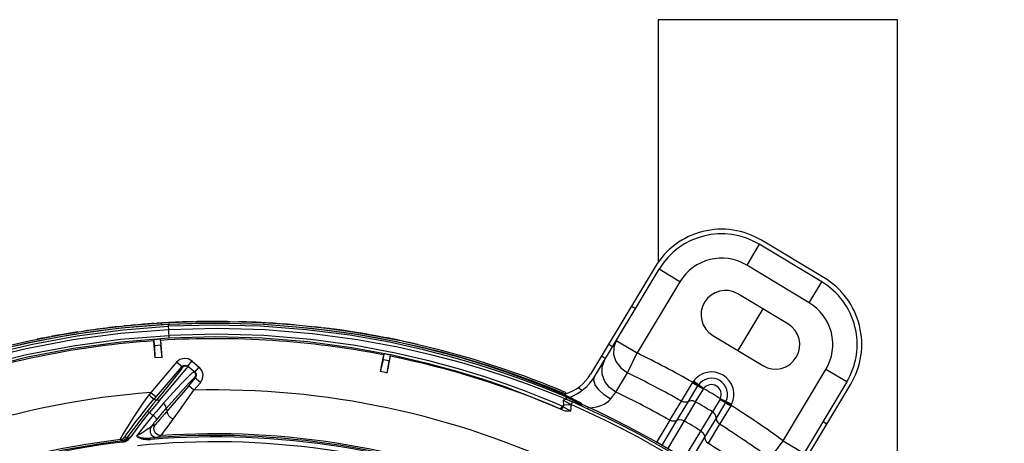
# Model space of a CAD drawing. Extents: x 40.7 to 137.4, y -250.8 to -221.5.
# Tile 198 of 256: x 71.482 to 71.729, y -246.992 to -246.886. Entities that reach past the tile are written whole.
import ezdxf

# ---------------------------------------------------------------- set-up
doc = ezdxf.new("R2010")
doc.units = 0
doc.header["$MEASUREMENT"] = 0
doc.layers.get('0').update_dxf_attribs({"linetype": 'CONTINUOUS'})

msp = doc.modelspace()

# ---------------------------------------------------------------- linework, layer by layer
at = {"color": 5}
for p, q in [((71.70248232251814, -246.8856005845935), (71.64248232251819, -246.8856005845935)), ((71.64248232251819, -246.8856005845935), (71.64248232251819, -246.9464235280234)), ((71.70248232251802, -247.0416838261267), (71.70248232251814, -246.8856005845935))]:
    msp.add_line(p, q, dxfattribs=at)
at = {"color": 6, "linetype": 'Continuous'}
for p, q in [((71.66781143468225, -246.9419707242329), (71.66466760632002, -246.947202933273)), ((71.68350806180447, -246.9514022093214), (71.66781143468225, -246.9419707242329)), ((71.68410538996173, -246.9504080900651), (71.66840876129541, -246.9409766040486)), ((71.64168919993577, -246.9476385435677), (71.62548136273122, -246.974612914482)), ((71.68036423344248, -246.9566344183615), (71.66466760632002, -246.947202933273)), ((71.62647547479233, -246.9752102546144), (71.6426833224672, -246.9482358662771)), ((71.6479155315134, -246.9513796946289), (71.64268332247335, -246.9482358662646)), ((71.6479155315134, -246.9513796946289), (71.63716740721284, -246.9692675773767)), ((71.68036423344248, -246.9566344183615), (71.68350806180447, -246.9514022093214)), ((71.67502197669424, -246.9619699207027), (71.66246467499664, -246.9544247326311)), ((71.63573976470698, -246.9575400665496), (71.63673388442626, -246.9581373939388)), ((71.66874332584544, -246.9581973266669), (71.66245566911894, -246.9686617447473)), ((71.50928727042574, -246.9624633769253), (71.5008030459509, -246.9634582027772)), ((71.50821062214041, -246.9634581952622), (71.5195465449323, -246.9625733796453)), ((71.5178349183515, -246.9617882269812), (71.50928727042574, -246.9624633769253)), ((71.5100782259, -246.9623303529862), (71.50929572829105, -246.9624079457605)), ((71.50935121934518, -246.9628251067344), (71.51785682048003, -246.9621538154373)), ((71.5104251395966, -246.9623111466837), (71.51007934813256, -246.9623419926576)), ((71.52637696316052, -246.9614385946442), (71.5178349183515, -246.9617882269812)), ((71.51785682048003, -246.9621538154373), (71.5178349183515, -246.9617882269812)), ((71.51785682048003, -246.9621538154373), (71.5264062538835, -246.9618042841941)), ((71.51952122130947, -246.9620857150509), (71.51969790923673, -246.9654557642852)), ((71.53147802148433, -246.9617792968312), (71.51952124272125, -246.962086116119)), ((71.53496774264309, -246.9614131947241), (71.52637696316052, -246.9614385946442)), ((71.5264062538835, -246.9618042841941), (71.53493094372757, -246.961778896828)), ((71.5284089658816, -246.9613463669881), (71.52762197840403, -246.9613601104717)), ((71.52875642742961, -246.9613554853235), (71.52840913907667, -246.9613581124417)), ((71.5436155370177, -246.962122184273), (71.53147802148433, -246.9617792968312)), ((71.53493094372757, -246.961778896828), (71.54337071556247, -246.9620715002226)), ((71.54345294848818, -246.9617091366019), (71.53496774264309, -246.9614131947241)), ((71.53836420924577, -246.9614526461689), (71.53773936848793, -246.9614360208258)), ((71.54337071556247, -246.9620715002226), (71.55169784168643, -246.9626712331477)), ((71.55166887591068, -246.962300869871), (71.54345294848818, -246.9617091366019)), ((71.55935966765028, -246.9631289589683), (71.55166887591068, -246.962300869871)), ((71.55515390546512, -246.9626149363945), (71.55514415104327, -246.9626140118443)), ((71.49244141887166, -246.9647593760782), (71.48422843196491, -246.9663528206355)), ((71.5008030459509, -246.9634582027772), (71.49244141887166, -246.9647593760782)), ((71.49246574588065, -246.965126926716), (71.50083727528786, -246.9638231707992)), ((71.50083727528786, -246.9638231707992), (71.50935121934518, -246.9628251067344)), ((71.55169784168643, -246.9626712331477), (71.55949281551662, -246.9635147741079)), ((71.5663086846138, -246.9641076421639), (71.55935966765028, -246.9631289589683)), ((71.55949281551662, -246.9635147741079), (71.56640940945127, -246.9644941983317)), ((71.57501604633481, -246.9665812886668), (71.5650573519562, -246.9648295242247)), ((71.57255569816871, -246.9651766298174), (71.5663086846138, -246.9641076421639)), ((71.56640940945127, -246.9644941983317), (71.57261942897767, -246.9655609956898)), ((71.5768344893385, -246.9664872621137), (71.56677907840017, -246.9646269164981)), ((71.65617701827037, -246.9648891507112), (71.66873431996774, -246.9724343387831)), ((71.48422843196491, -246.9663528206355), (71.47657785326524, -246.9681243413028)), ((71.47686860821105, -246.9684292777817), (71.48439414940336, -246.9666919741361)), ((71.48439414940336, -246.9666919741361), (71.49246574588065, -246.965126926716)), ((71.51599948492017, -246.9659062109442), (71.51587153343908, -246.9662141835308)), ((71.51587153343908, -246.9662141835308), (71.51617116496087, -246.9704926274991)), ((71.51610673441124, -246.9674376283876), (71.51599948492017, -246.9659062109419)), ((71.51763587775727, -246.9673305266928), (71.51610673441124, -246.9674376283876)), ((71.51610673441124, -246.9674376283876), (71.51620304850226, -246.9704903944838)), ((71.5175290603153, -246.9658054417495), (71.51769877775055, -246.9660938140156)), ((71.5175290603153, -246.9658054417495), (71.51763587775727, -246.9673305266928)), ((71.51796602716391, -246.9703669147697), (71.51763587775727, -246.9673305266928)), ((71.51799791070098, -246.970364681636), (71.51769877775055, -246.9660938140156)), ((71.57820217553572, -246.9662991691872), (71.57255569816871, -246.9651766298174)), ((71.57261942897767, -246.9655609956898), (71.57823723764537, -246.966681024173)), ((71.58359282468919, -246.9684664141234), (71.57501604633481, -246.9665812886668)), ((71.58335012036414, -246.9674538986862), (71.57820217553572, -246.9662991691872)), ((71.57823723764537, -246.966681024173), (71.58336805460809, -246.9678345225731)), ((71.58805672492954, -246.9686209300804), (71.58335012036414, -246.9674538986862)), ((71.6300452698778, -246.9670172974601), (71.6310393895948, -246.9676146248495)), ((71.63193518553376, -246.966123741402), (71.63129601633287, -246.9678226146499)), ((71.63193519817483, -246.9661237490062), (71.63716740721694, -246.9692675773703)), ((71.5735151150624, -246.9697337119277), (71.57269719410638, -246.9739439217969)), ((71.57342565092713, -246.970976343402), (71.57371841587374, -246.9694693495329)), ((71.57371841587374, -246.9694693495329), (71.5735151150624, -246.9697337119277)), ((71.57522195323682, -246.9697678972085), (71.57493040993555, -246.9712686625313)), ((71.57522195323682, -246.9697678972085), (71.57531125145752, -246.9700903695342)), ((71.62824710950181, -246.970009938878), (71.62924122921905, -246.9706072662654)), ((71.63474788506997, -246.9742425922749), (71.63716740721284, -246.9692675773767)), ((71.51796602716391, -246.9703669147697), (71.51620304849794, -246.9704903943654)), ((71.57342565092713, -246.970976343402), (71.57272856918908, -246.9739500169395)), ((71.57493040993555, -246.9712686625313), (71.57342565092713, -246.970976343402)), ((71.57446343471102, -246.9742870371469), (71.57493040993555, -246.9712686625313)), ((71.57449480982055, -246.9742931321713), (71.57531125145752, -246.9700903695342)), ((71.57446343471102, -246.9742870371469), (71.57272856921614, -246.9739500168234)), ((71.63186742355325, -246.9790590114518), (71.63474788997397, -246.9742425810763)), ((71.67379287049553, -246.9912743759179), (71.68454099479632, -246.9733864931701)), ((71.68977320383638, -246.9765303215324), (71.68454099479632, -246.9733864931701)), ((71.61625397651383, -246.9779448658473), (71.61495594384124, -246.9774243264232)), ((71.64828152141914, -246.9813747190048), (71.65105321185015, -246.9767400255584)), ((71.6511227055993, -246.9766263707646), (71.65105321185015, -246.9767400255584)), ((71.65245484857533, -246.9774881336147), (71.651122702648, -246.9766263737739)), ((71.65387517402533, -246.9782185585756), (71.65130511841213, -246.9763598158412)), ((71.68977320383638, -246.9765303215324), (71.6735653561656, -247.0035047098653)), ((71.67455948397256, -247.0041020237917), (71.69076732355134, -246.9771276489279)), ((71.61714640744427, -246.9793916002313), (71.61446592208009, -246.9783002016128)), ((71.61485952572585, -246.9777801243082), (71.61614627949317, -246.9782963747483)), ((71.61819998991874, -246.9794815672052), (71.61567905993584, -246.9784233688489)), ((71.61614627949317, -246.9782963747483), (71.61715043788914, -246.9787052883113)), ((71.61866474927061, -246.980603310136), (71.61621727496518, -246.9796036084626)), ((71.6172670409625, -246.9783572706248), (71.61625397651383, -246.9779448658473)), ((71.61930957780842, -246.9803052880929), (71.61714640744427, -246.9793916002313)), ((71.61715043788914, -246.9787052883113), (71.61791744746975, -246.9790210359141)), ((71.6180434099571, -246.9786768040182), (71.6172670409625, -246.9783572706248)), ((71.61791744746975, -246.9790210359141), (71.61909555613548, -246.9795098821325)), ((71.61923714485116, -246.9791721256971), (71.6180434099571, -246.9786768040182)), ((71.61880401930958, -246.9797437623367), (71.61910674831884, -246.9798777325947)), ((71.61909555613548, -246.9795098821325), (71.6191696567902, -246.9795394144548)), ((71.62124353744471, -246.9808879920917), (71.61910688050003, -246.9798782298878)), ((71.6191696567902, -246.9795394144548), (71.61931249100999, -246.9792021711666)), ((71.61931249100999, -246.9792021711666), (71.61923714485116, -246.9791721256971)), ((71.62335234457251, -246.9786767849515), (71.62227051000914, -246.9780267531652)), ((71.65006272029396, -246.9814401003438), (71.65241711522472, -246.9775482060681)), ((71.65185818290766, -246.9815249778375), (71.65379224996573, -246.9783382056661)), ((71.61839070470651, -246.9826172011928), (71.61584492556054, -246.9815251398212)), ((71.6186507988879, -246.9811159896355), (71.61871561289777, -246.9823502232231)), ((71.6188777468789, -246.9806932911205), (71.61866474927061, -246.980603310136)), ((71.62067210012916, -246.9822476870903), (71.61871561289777, -246.9823502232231)), ((71.61933964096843, -246.9808784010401), (71.6188777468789, -246.9806932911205)), ((71.61930956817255, -246.980305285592), (71.62170661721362, -246.9814129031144)), ((71.61930956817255, -246.980305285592), (71.61933966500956, -246.9808784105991)), ((71.61968532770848, -246.9810177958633), (71.61933966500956, -246.9808784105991)), ((71.61962468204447, -246.980123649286), (71.62059833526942, -246.9805670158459)), ((71.61968405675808, -246.9801517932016), (71.62146142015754, -246.9809942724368)), ((71.6217928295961, -246.9818607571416), (71.61968532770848, -246.9810177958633)), ((71.61968768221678, -246.9810181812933), (71.6200858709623, -246.981187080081)), ((71.61989372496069, -246.9817975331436), (71.62067210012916, -246.9822476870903)), ((71.62096934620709, -246.9807470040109), (71.62006798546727, -246.9803324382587)), ((71.6209301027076, -246.9815513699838), (71.62063711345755, -246.9822228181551)), ((71.6212171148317, -246.980875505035), (71.62096934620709, -246.9807470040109)), ((71.62146142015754, -246.9809942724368), (71.62151199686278, -246.9810193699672)), ((71.62151199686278, -246.9810193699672), (71.62276681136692, -246.9816897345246)), ((71.62170661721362, -246.9814129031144), (71.62301448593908, -246.9820940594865)), ((71.62302138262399, -246.9823283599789), (71.6217928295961, -246.9818607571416)), ((71.62311077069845, -246.9818853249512), (71.62246586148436, -246.9815231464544)), ((71.62276681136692, -246.9816897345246), (71.62312334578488, -246.9818925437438)), ((71.62301448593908, -246.9820940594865), (71.62336642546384, -246.9822878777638)), ((71.62337303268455, -246.9824137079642), (71.62302138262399, -246.9823283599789)), ((71.62329206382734, -246.9820550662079), (71.62312495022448, -246.9818934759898)), ((71.62336647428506, -246.9822898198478), (71.62329206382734, -246.9820550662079)), ((71.6233715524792, -246.9823855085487), (71.62336437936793, -246.982248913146)), ((71.64540159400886, -246.9861683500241), (71.6482815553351, -246.9813747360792)), ((71.64718288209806, -246.986232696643), (71.65006243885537, -246.9814403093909)), ((71.65185818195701, -246.9815249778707), (71.64897846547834, -246.9863172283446)), ((71.65797909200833, -246.9808539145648), (71.65607333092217, -246.9840576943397)), ((71.65932240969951, -246.9816973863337), (71.6569911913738, -246.9856031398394)), ((71.65804584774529, -246.980724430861), (71.6608936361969, -246.9821209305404)), ((71.61767827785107, -246.9832040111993), (71.61790517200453, -246.9833060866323)), ((71.61855442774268, -246.9835965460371), (71.61790517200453, -246.9833060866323)), ((71.6182973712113, -246.9828900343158), (71.61839091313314, -246.9826171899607)), ((71.6191915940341, -246.9830990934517), (71.61864138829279, -246.9827791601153)), ((71.65319414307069, -246.9888502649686), (71.65607346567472, -246.9840578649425)), ((71.660676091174, -246.9825221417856), (71.65788514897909, -246.9871451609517)), ((71.660676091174, -246.9825221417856), (71.66074388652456, -246.9824073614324)), ((71.6454016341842, -246.9861683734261), (71.64197398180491, -246.9918388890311)), ((71.64340111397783, -246.9925658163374), (71.64718269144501, -246.9862330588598)), ((71.64897810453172, -246.9863174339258), (71.64481776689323, -246.9932874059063)), ((71.65699113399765, -246.9856034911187), (71.65411161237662, -246.9903958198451)), ((71.6578851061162, -246.9871451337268), (71.65500465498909, -246.9919384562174)), ((71.68382376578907, -246.9864318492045), (71.68481788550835, -246.9870291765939)), ((71.64889599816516, -246.9959564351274), (71.65319395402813, -246.9888505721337)), ((71.65411138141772, -246.9903961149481), (71.65021171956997, -246.9968461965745)), ((71.67053609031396, -246.99574631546), (71.67379286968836, -246.9912743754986)), ((71.67379287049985, -246.9912743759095), (71.67902507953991, -246.9944182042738))]:
    msp.add_line(p, q, dxfattribs=at)
at = {"color": 155}
for p, q in [((71.52161442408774, -246.9715786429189), (71.51517344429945, -246.9791586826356)), ((71.5230734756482, -246.9728186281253), (71.52161433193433, -246.971578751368)), ((71.52291656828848, -246.9726852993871), (71.52335831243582, -246.9723800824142)), ((71.52335831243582, -246.9723800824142), (71.52389387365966, -246.9723366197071)), ((71.52389387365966, -246.9723366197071), (71.5243797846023, -246.9725669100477)), ((71.525486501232, -246.9712644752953), (71.52437978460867, -246.9725669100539)), ((71.5255501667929, -246.9712889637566), (71.52733874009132, -246.9728701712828)), ((71.52291656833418, -246.9726852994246), (71.51601550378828, -246.9808071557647)), ((71.52328008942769, -246.9741808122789), (71.52420833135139, -246.9730844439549)), ((71.52420833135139, -246.9730844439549), (71.52453605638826, -246.9726996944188)), ((71.52619951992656, -246.9741131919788), (71.52437978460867, -246.9725669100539)), ((71.52556670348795, -246.9742322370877), (71.52603006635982, -246.9739691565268)), ((71.52603004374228, -246.9739691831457), (71.52634113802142, -246.9744277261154)), ((71.52619951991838, -246.9741131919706), (71.5273062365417, -246.9728107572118)), ((71.52619951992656, -246.9741131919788), (71.52650522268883, -246.9745555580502)), ((71.52650522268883, -246.9745555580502), (71.52654877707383, -246.9750911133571)), ((71.52468990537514, -246.9774933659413), (71.5263188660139, -246.9755763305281)), ((71.5275974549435, -246.976746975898), (71.5259451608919, -246.9785983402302)), ((71.52762109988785, -246.9766828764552), (71.52614875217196, -246.9754317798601)), ((71.52654877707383, -246.9750911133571), (71.5263188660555, -246.9755763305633)), ((71.5151734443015, -246.9791586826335), (71.5147206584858, -246.979792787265)), ((71.5151734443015, -246.9791586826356), (71.51647568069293, -246.9802652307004)), ((71.52599214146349, -246.9785999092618), (71.52468990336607, -246.9774933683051)), ((71.51601550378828, -246.9808071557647), (71.51646486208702, -246.9811889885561)), ((71.5132672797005, -246.9862052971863), (71.51484869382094, -246.9841974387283)), ((71.51484869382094, -246.9841974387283), (71.5156953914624, -246.9849437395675)), ((71.51855992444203, -246.9846328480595), (71.51733348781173, -246.9860620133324)), ((71.51896075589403, -246.9833098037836), (71.51938885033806, -246.9836735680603)), ((71.51629172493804, -246.9872364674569), (71.5152898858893, -246.9876904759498)), ((71.51070675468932, -246.9884683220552), (71.50908531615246, -246.9906637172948)), ((71.5075101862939, -246.9909860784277), (71.50791383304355, -246.9913455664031)), ((71.50809284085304, -246.9916316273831), (71.50805794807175, -246.9913383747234)), ((71.50908422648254, -246.9906652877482), (71.50867894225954, -246.9903053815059)), ((71.5100631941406, -246.9903759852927), (71.5101930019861, -246.9902891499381)), ((71.51008549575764, -246.9904118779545), (71.51019076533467, -246.9902920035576)), ((71.51506453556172, -246.9909864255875), (71.51503520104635, -246.9906330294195)), ((71.51614459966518, -246.9905276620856), (71.51503520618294, -246.990633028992)), ((71.51675376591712, -246.9904579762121), (71.51774074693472, -246.9900117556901))]:
    msp.add_line(p, q, dxfattribs=at)
at = {"color": 6, "linetype": 'Continuous'}
for points in [[(71.51952124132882, -246.9620861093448), (71.50771873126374, -246.9630205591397), (71.49572210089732, -246.9646199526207)], [(71.5650573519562, -246.9648295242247), (71.55409835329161, -246.9634320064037), (71.54271868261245, -246.9625579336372), (71.53107601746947, -246.9622657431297), (71.5195465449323, -246.9625733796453)], [(71.54074748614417, -246.9615326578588), (71.53995316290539, -246.9615031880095), (71.53915873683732, -246.9614765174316), (71.53836420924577, -246.9614526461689)], [(71.56677907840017, -246.9646269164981), (71.55546723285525, -246.9630977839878), (71.5436155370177, -246.962122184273)], [(71.42424366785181, -246.989522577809), (71.42679542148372, -246.9881557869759), (71.42990208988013, -246.9865464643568), (71.43362815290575, -246.984696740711), (71.4380492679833, -246.9826125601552), (71.44326070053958, -246.9803046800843), (71.44937776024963, -246.9777940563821), (71.45653214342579, -246.9751199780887), (71.4648850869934, -246.9723431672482), (71.47465241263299, -246.9695497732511), (71.48543625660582, -246.9670123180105), (71.49666961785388, -246.964958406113), (71.50821062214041, -246.9634581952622)], [(71.51959205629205, -246.9634400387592), (71.5075467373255, -246.9643951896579), (71.49556415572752, -246.9659996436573), (71.48391701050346, -246.9681903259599), (71.47291605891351, -246.9708490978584), (71.46302133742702, -246.9737475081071), (71.45451132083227, -246.9766394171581), (71.4473014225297, -246.9793890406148), (71.44118888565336, -246.9819429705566), (71.4360360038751, -246.9842593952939), (71.43171601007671, -246.9863216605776), (71.42812573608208, -246.9881170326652), (71.42519325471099, -246.9896339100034)], [(71.42535241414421, -246.9917334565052), (71.42827229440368, -246.9901484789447), (71.43184639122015, -246.9882887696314), (71.43615412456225, -246.9861590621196), (71.4412917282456, -246.9837719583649), (71.44737623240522, -246.981151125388), (71.45455469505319, -246.9783346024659), (71.4630200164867, -246.9753799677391), (71.47291376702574, -246.972408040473), (71.48396859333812, -246.9696751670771), (71.49564431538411, -246.9674370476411), (71.50758645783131, -246.965815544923), (71.51966594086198, -246.9648470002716)], [(71.49572210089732, -246.9646199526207), (71.48402000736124, -246.9668264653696), (71.47302826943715, -246.9694978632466), (71.4632358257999, -246.9723851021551), (71.4548878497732, -246.9752401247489), (71.44775505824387, -246.9779792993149), (71.44167710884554, -246.9805403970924), (71.43652985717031, -246.9828798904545), (71.43219729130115, -246.9849761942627), (71.42858600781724, -246.9868164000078), (71.42561698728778, -246.9883971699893)], [(71.61621727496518, -246.9796036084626), (71.61314403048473, -246.9784027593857), (71.6093874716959, -246.9769938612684), (71.60487777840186, -246.9753962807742), (71.59951990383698, -246.9736350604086), (71.5931990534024, -246.9717421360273), (71.58578502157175, -246.9697721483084), (71.57711927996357, -246.967804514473), (71.56699058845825, -246.9659517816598), (71.55570093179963, -246.964441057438), (71.5438564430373, -246.9634744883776), (71.53177523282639, -246.9631319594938), (71.51959205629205, -246.9634400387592)], [(71.61584492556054, -246.9815251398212), (71.61270712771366, -246.9802354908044), (71.60890567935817, -246.9787514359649), (71.60436005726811, -246.9770849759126), (71.59897507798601, -246.9752579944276), (71.59264015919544, -246.9733066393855), (71.58522829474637, -246.971286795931), (71.57657386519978, -246.9692766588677), (71.56648642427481, -246.9673934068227), (71.55527712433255, -246.9658658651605), (71.54354953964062, -246.9648911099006), (71.5316338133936, -246.9645447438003), (71.51966594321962, -246.9648470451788)], [(71.42379372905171, -246.9935555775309), (71.42609660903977, -246.9922386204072), (71.42898337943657, -246.9906508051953), (71.4325227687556, -246.9887902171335), (71.43679082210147, -246.9866635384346), (71.44188656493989, -246.9842818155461), (71.44792746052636, -246.9816683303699), (71.45504640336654, -246.9788661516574), (71.46344069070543, -246.9759291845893), (71.47326324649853, -246.9729732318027), (71.48423633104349, -246.9702568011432), (71.49579716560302, -246.9680372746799), (71.50765731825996, -246.966423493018), (71.51969794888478, -246.9654565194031)], [(71.51969794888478, -246.9654565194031), (71.53147186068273, -246.965156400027), (71.543119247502, -246.9654848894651), (71.5545636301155, -246.966416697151), (71.56559381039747, -246.9678942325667), (71.57574732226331, -246.9697684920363), (71.5844979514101, -246.9717908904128), (71.59196397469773, -246.9738245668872), (71.59833162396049, -246.97579166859), (71.60373257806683, -246.9776348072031), (71.608282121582, -246.9793174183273), (71.61207605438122, -246.9808163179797), (71.61518987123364, -246.9821160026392), (71.61767827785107, -246.9832040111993)], [(71.61567905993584, -246.9784233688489), (71.61258769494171, -246.977172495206), (71.60883862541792, -246.9757328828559), (71.60435152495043, -246.9741142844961), (71.59903309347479, -246.9723379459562), (71.59276858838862, -246.9704360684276), (71.58542420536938, -246.9684602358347), (71.5768344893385, -246.9664872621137)], [(71.58336805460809, -246.9678345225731), (71.5880572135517, -246.9689994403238), (71.59234162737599, -246.9701576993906), (71.59627020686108, -246.9712997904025), (71.59986549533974, -246.9724131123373), (71.60313961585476, -246.9734844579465), (71.60611607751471, -246.9745066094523), (71.60881248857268, -246.9754727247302), (71.61121342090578, -246.9763654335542), (71.61323537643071, -246.9771411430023), (71.61485952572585, -246.9777801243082)], [(71.61446592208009, -246.9783002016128), (71.61121062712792, -246.9770260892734), (71.6073166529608, -246.9755786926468), (71.6027098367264, -246.9739716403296), (71.59729689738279, -246.9722254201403), (71.590966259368, -246.9703727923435), (71.58359282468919, -246.9684664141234)], [(71.61495594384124, -246.9774243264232), (71.61331502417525, -246.9767791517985), (71.61129367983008, -246.9760042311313), (71.60889764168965, -246.9751139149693), (71.6061930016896, -246.9741454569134), (71.60320195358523, -246.9731190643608), (71.5999123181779, -246.9720436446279), (71.59630700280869, -246.970928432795), (71.59236410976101, -246.9697836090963), (71.58805672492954, -246.9686209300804)], [(71.63129601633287, -246.9678226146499), (71.63127570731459, -246.9696115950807), (71.63186632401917, -246.9714096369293), (71.63305730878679, -246.9730255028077), (71.63474788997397, -246.9742425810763)], [(71.63186742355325, -246.9790590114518), (71.630235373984, -246.9779039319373), (71.62907027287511, -246.976397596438), (71.62841746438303, -246.9746124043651), (71.62839089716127, -246.9727153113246), (71.6290442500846, -246.9709350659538)], [(71.63050902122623, -246.9808443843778), (71.62889259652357, -246.9797495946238), (71.62757016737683, -246.9785135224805), (71.62667431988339, -246.9772621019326), (71.62629579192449, -246.9761221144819), (71.6264755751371, -246.975210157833)], [(71.65243591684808, -246.9775185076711), (71.6520625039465, -246.9773449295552), (71.65158949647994, -246.9770642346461), (71.65105338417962, -246.9767397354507)], [(71.65130511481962, -246.9763598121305), (71.65124277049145, -246.97644760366), (71.65118196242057, -246.976536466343), (71.65112270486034, -246.9766263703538)], [(71.65241730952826, -246.9775483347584), (71.65247723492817, -246.9774533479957), (71.65253486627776, -246.9773674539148), (71.65259011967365, -246.9772892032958)], [(71.61818518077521, -246.9794747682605), (71.61849955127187, -246.9796107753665), (71.61880401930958, -246.9797437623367)], [(71.61910674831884, -246.9798777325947), (71.61921870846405, -246.9799596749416), (71.61929734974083, -246.9801117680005), (71.61930957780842, -246.9803052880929)], [(71.63050897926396, -246.9808444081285), (71.63106456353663, -246.9801161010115), (71.63186738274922, -246.9790589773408)], [(71.6537921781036, -246.9783383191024), (71.65325300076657, -246.9780186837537), (71.65277597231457, -246.9777445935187), (71.65241730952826, -246.9775483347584)], [(71.65379224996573, -246.9783382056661), (71.65381872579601, -246.9782966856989), (71.65384635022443, -246.9782567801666), (71.65387517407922, -246.9782185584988)], [(71.61871563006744, -246.98235036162), (71.61860776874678, -246.9824250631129), (71.6184972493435, -246.9825182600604), (71.61839070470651, -246.9826172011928)], [(71.61871563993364, -246.9823503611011), (71.6186993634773, -246.9824947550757), (71.61867328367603, -246.9826379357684), (71.61864138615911, -246.9827791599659)], [(71.61969037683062, -246.9810175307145), (71.61937619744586, -246.9809518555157), (71.61902644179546, -246.9809877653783), (71.6186507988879, -246.9811159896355)], [(71.6186507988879, -246.9811159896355), (71.61922678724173, -246.9814269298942), (71.61989372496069, -246.9817975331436)], [(71.6200858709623, -246.981187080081), (71.62049866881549, -246.9813641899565), (71.6209300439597, -246.9815513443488)], [(71.62051381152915, -246.9837931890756), (71.62060044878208, -246.9832420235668), (71.62064006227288, -246.982725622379), (71.62064645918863, -246.9822267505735)], [(71.62469530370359, -246.9830377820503), (71.624716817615, -246.9830378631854), (71.62597173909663, -246.9829434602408), (71.62708827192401, -246.9827555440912), (71.62806494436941, -246.9824818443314), (71.62889550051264, -246.9821332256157), (71.62957455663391, -246.9817298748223), (71.63010661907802, -246.9812932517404), (71.63050897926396, -246.9808444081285)], [(71.65006273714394, -246.9814401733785), (71.64949037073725, -246.9816190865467), (71.64887214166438, -246.9815963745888), (71.6482815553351, -246.9813747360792)], [(71.65185818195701, -246.9815249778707), (71.65126960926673, -246.9812936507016), (71.65064769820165, -246.9812621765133), (71.65006243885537, -246.9814403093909)], [(71.65804580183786, -246.9807245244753), (71.6580255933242, -246.9807679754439), (71.65800332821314, -246.9808111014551), (71.65797909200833, -246.9808539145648)], [(71.65797909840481, -246.980853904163), (71.65850978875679, -246.981177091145), (71.65897572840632, -246.981469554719), (71.65932240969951, -246.9816973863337)], [(71.65946964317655, -246.9814228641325), (71.65942306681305, -246.9815150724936), (71.6593740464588, -246.981606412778), (71.65932220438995, -246.9816972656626)], [(71.65932293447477, -246.9816966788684), (71.65966883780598, -246.981914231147), (71.66013863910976, -246.9822009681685), (71.66067591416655, -246.9825224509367)], [(71.6593264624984, -246.981698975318), (71.65969000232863, -246.9818790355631), (71.66018549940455, -246.9821286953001), (71.66074388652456, -246.9824073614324)], [(71.66074388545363, -246.9824073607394), (71.66079547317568, -246.9823127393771), (71.66084540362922, -246.9822172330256), (71.66089366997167, -246.9821208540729)], [(71.61767828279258, -246.9832040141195), (71.6178979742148, -246.9832189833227), (71.61812011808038, -246.9831057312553), (71.6182973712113, -246.9828900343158)], [(71.61864100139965, -246.9827791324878), (71.6185384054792, -246.9830371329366), (71.6183557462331, -246.983233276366), (71.61812984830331, -246.9833297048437), (71.61790517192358, -246.9833060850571)], [(71.61864138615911, -246.9827791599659), (71.61856216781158, -246.9827268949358), (71.61847848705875, -246.982672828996), (71.61839070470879, -246.9826172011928)], [(71.61855424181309, -246.9835964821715), (71.61913702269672, -246.9837568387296), (71.61979227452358, -246.9838075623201), (71.62051381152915, -246.9837931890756)], [(71.62051381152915, -246.9837931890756), (71.61982401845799, -246.983439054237), (71.6191915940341, -246.9830990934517)], [(71.65607346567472, -246.9840578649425), (71.65655388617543, -246.9844687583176), (71.65687365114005, -246.985003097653), (71.65699113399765, -246.9856034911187)], [(71.64718270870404, -246.9862327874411), (71.64661008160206, -246.9864124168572), (71.6459921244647, -246.9863898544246), (71.64540159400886, -246.9861683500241)], [(71.64897846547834, -246.9863172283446), (71.64838960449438, -246.9860859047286), (71.64776761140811, -246.9860545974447), (71.64718288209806, -246.986232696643)], [(71.65699113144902, -246.9856032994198), (71.65710213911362, -246.9861920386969), (71.65741245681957, -246.9867272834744), (71.6578851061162, -246.9871451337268)], [(71.65319414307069, -246.9888502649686), (71.65367466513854, -246.9892614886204), (71.65399435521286, -246.9897960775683), (71.65411161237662, -246.9903958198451)], [(71.65411159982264, -246.990396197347), (71.65422204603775, -246.9909854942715), (71.65453198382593, -246.9915207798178), (71.65500465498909, -246.9919384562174)]]:
    msp.add_lwpolyline(points, dxfattribs=at)
at = {"color": 155}
for points in [[(71.5255501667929, -246.9712889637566), (71.52454162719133, -246.9707403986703), (71.52348532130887, -246.9706197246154), (71.5224622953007, -246.9709091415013), (71.52161442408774, -246.9715786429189)], [(71.5230734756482, -246.9728186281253), (71.52352757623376, -246.9725089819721), (71.5240611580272, -246.9724716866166), (71.52453605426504, -246.9726996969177)], [(71.5230734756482, -246.9728186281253), (71.52265906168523, -246.973488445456), (71.5213599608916, -246.9751780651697), (71.51916697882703, -246.9779028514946), (71.51646486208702, -246.9811889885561)], [(71.51734266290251, -246.9811938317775), (71.5197245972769, -246.978381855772), (71.52328008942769, -246.9741808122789)], [(71.51826030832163, -246.981973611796), (71.5207362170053, -246.979218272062), (71.52288555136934, -246.9768929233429), (71.5245104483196, -246.975216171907), (71.52556670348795, -246.9742322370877)], [(71.52634113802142, -246.9744277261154), (71.52637757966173, -246.9749529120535), (71.52614875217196, -246.9754317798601)], [(71.5275974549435, -246.976746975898), (71.52814505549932, -246.975737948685), (71.52826554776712, -246.9746816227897), (71.52797595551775, -246.9736586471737), (71.52733874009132, -246.9728701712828)], [(71.51896075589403, -246.9833098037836), (71.52125877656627, -246.9806867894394), (71.523266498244, -246.9784287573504), (71.52478647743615, -246.9767606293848), (71.52575858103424, -246.9757484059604), (71.52614875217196, -246.9754317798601)], [(71.50839177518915, -246.9894099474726), (71.50889587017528, -246.9885738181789), (71.5095288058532, -246.9875474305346), (71.51030140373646, -246.9863248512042), (71.51121668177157, -246.9849110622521), (71.51227037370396, -246.9833260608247), (71.51344602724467, -246.9816056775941), (71.5147206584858, -246.979792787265)], [(71.51472065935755, -246.9797927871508), (71.51519627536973, -246.9801892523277), (71.51560140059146, -246.9805152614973), (71.5158932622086, -246.9807359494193), (71.51601551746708, -246.9808071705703)], [(71.52468990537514, -246.9774933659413), (71.52275610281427, -246.9797619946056), (71.52093191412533, -246.9818881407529), (71.51855992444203, -246.9846328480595)], [(71.52074862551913, -246.9858737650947), (71.52232575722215, -246.9836970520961), (71.52412687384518, -246.981198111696), (71.52599215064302, -246.97859991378)], [(71.51345611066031, -246.9839053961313), (71.51467940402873, -246.9824033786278), (71.51601562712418, -246.9808072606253)], [(71.516464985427, -246.981189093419), (71.51569637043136, -246.9821214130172), (71.51490357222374, -246.983093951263), (71.51409038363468, -246.9841035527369)], [(71.51734266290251, -246.9811938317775), (71.51652946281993, -246.9821596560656), (71.51569717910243, -246.9831619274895), (71.51484941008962, -246.9841965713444)], [(71.51826030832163, -246.981973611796), (71.51742208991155, -246.9829253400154), (71.51656609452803, -246.9839164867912), (71.5156959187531, -246.9849431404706)], [(71.51734267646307, -246.9811940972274), (71.51698543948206, -246.9810663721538), (71.51668172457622, -246.9810664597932), (71.51646483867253, -246.9811890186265)], [(71.5189607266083, -246.9833096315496), (71.51904489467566, -246.9830125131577), (71.51892326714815, -246.9826250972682), (71.51864335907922, -246.9822603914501), (71.51826044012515, -246.9819740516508)], [(71.50915720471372, -246.9895723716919), (71.50953060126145, -246.9890448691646), (71.51002445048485, -246.9883635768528), (71.5106529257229, -246.9875150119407), (71.51143274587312, -246.9864846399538), (71.51236842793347, -246.9852762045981), (71.51345611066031, -246.9839053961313)], [(71.51409038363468, -246.9841035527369), (71.51237502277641, -246.9862811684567), (71.51070675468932, -246.9884683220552)], [(71.51484947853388, -246.9841965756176), (71.51453132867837, -246.9840599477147), (71.51426509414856, -246.9840260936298), (71.51409053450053, -246.98410367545)], [(71.51654400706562, -246.9861568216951), (71.5173688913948, -246.9851683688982), (71.51817575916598, -246.9842183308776), (71.51896078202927, -246.9833097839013)], [(71.5207486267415, -246.9858738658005), (71.5201894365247, -246.9855082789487), (71.5197125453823, -246.9850279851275), (71.51939176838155, -246.9845089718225), (71.51927725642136, -246.9840323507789), (71.51938884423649, -246.9836735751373)], [(71.51019076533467, -246.9902920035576), (71.51171457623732, -246.9882370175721), (71.5132672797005, -246.9862052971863)], [(71.5156953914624, -246.9849437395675), (71.51429577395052, -246.9866606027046), (71.51291801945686, -246.9883958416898), (71.51156225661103, -246.9901490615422)], [(71.5152901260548, -246.987690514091), (71.51570532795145, -246.9871786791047), (71.51612328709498, -246.9866674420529), (71.51654400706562, -246.9861568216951)], [(71.51654400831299, -246.9861567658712), (71.5165717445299, -246.985913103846), (71.51639842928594, -246.985568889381), (71.5160864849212, -246.9852271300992), (71.51569596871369, -246.9849431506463)], [(71.51774074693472, -246.9900117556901), (71.51696967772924, -246.9898846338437), (71.51633391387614, -246.9894251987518), (71.51597008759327, -246.9887310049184), (71.5159544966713, -246.9879450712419), (71.51629172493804, -246.9872364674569)], [(71.51733348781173, -246.9860620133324), (71.51691238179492, -246.9865508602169), (71.5166043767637, -246.9869032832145), (71.51640081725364, -246.9871281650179), (71.5162919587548, -246.9872365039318)], [(71.51774087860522, -246.9900119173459), (71.51800662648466, -246.9896749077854), (71.51862719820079, -246.9888208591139), (71.51949954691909, -246.9876041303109), (71.52074862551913, -246.9858737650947)], [(71.50751018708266, -246.990986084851), (71.50757295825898, -246.9908452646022), (71.50773742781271, -246.990540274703), (71.5080078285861, -246.9900636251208), (71.50839177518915, -246.9894099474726)], [(71.50867890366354, -246.9903053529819), (71.508739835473, -246.9901936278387), (71.50889646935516, -246.9899524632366), (71.50915720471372, -246.9895723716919)], [(71.51529016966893, -246.9876905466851), (71.51513269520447, -246.9878455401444), (71.51490536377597, -246.9880325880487), (71.5146212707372, -246.988245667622), (71.51428259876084, -246.9884845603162), (71.51388293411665, -246.988753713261), (71.51340980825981, -246.9890590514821), (71.5128622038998, -246.9893987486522), (71.51224350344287, -246.9897661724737), (71.51156406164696, -246.9901467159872)], [(71.5152898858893, -246.9876904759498), (71.5149561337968, -246.9884015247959), (71.51497552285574, -246.9891861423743), (71.51534095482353, -246.9898767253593), (71.51597871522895, -246.9903340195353), (71.51675376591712, -246.9904579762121)], [(71.5075101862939, -246.9909860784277), (71.50795299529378, -246.9908709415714), (71.50835302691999, -246.9906394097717), (71.50867894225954, -246.9903053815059)], [(71.50908422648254, -246.9906652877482), (71.50876412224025, -246.9909942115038), (71.50836496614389, -246.991227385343), (71.50791383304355, -246.9913455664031)], [(71.50805794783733, -246.9913383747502), (71.50798087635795, -246.9913444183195), (71.50793256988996, -246.9913468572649), (71.50791383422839, -246.9913455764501)], [(71.50805793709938, -246.9913383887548), (71.50835491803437, -246.9912825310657), (71.50863445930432, -246.991190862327), (71.50888901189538, -246.9910747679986), (71.50912278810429, -246.9909463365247), (71.50934601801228, -246.9908155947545), (71.50955990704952, -246.9906878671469), (71.50975251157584, -246.9905704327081), (71.50991783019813, -246.9904675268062), (71.5100631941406, -246.9903759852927)], [(71.50808991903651, -246.9916353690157), (71.50846233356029, -246.9915635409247), (71.5087938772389, -246.9914498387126), (71.50908187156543, -246.9913058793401), (71.50932501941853, -246.9911444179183), (71.50952623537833, -246.9909794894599), (71.50969440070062, -246.9908214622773), (71.50983963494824, -246.9906740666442), (71.50996851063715, -246.9905377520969), (71.51008549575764, -246.9904118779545)], [(71.51019301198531, -246.9902892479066), (71.51001396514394, -246.990386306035), (71.50984717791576, -246.9904737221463), (71.50969189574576, -246.9905518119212), (71.50954868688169, -246.990620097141), (71.50941794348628, -246.9906780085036), (71.50930180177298, -246.9907240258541), (71.50920536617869, -246.9907554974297), (71.50913115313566, -246.990771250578), (71.50908024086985, -246.9907703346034), (71.50905511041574, -246.9907513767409), (71.50905786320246, -246.9907142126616), (71.50908545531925, -246.9906638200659)], [(71.51156225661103, -246.9901490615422), (71.51171973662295, -246.9902568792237), (71.51189874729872, -246.9903654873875), (71.51210311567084, -246.9904732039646), (71.51233595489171, -246.9905789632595), (71.51260054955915, -246.9906810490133), (71.51290021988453, -246.9907768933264), (71.51323841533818, -246.9908629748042), (71.51361974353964, -246.990934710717), (71.51404882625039, -246.9909856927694), (71.51452953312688, -246.9910069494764), (71.51506378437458, -246.9909877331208)], [(71.51156404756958, -246.990146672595), (71.5117436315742, -246.9902098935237), (71.51194195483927, -246.9902738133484), (71.5121610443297, -246.9903384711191), (71.51240374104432, -246.9904028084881), (71.51267306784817, -246.9904654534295), (71.5129722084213, -246.9905245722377), (71.51330368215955, -246.9905775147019), (71.51367007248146, -246.990620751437), (71.51407547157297, -246.990649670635), (71.5145307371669, -246.9906574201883), (71.51503520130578, -246.9906330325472)], [(71.51675437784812, -246.9904581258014), (71.51667557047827, -246.9904714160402), (71.51647550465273, -246.9904942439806), (71.51614459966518, -246.9905276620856)]]:
    msp.add_lwpolyline(points, dxfattribs=at)
at = {"color": 6, "linetype": 'Continuous'}
for centre, radius, start, end in [((71.65837994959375, -246.9576673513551), 0.01947198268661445, 59.00001610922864, 149.0000161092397), ((71.65837994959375, -246.9576673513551), 0.01831220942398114, 58.99999999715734, 148.9999999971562), ((71.65837994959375, -246.9576673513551), 0.01220813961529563, 59.0000000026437, 148.9999999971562), ((71.67407657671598, -246.9670988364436), 0.01831220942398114, 328.9999999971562, 58.99999999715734), ((71.67407657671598, -246.9670988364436), 0.01947198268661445, 328.9999999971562, 58.99999999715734), ((71.65932084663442, -246.9596569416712), 0.006104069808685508, 59.0000000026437, 238.9999999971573), ((71.67407657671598, -246.9670988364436), 0.01220813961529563, 328.9999999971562, 58.99999999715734), ((71.53132660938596, -247.1869413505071), 0.2256064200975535, 96.03983319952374, 96.74486015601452), ((71.53132660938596, -247.1869413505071), 0.2256064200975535, 95.73767604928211, 95.84621418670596), ((71.53132660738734, -247.1869366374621), 0.2256064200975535, 95.60530760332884, 95.7391454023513), ((71.53132661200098, -247.1869475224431), 0.2256064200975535, 94.5684070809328, 95.3168480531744), ((71.53132661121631, -247.186945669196), 0.2256064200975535, 94.19352746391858, 94.56844124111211), ((71.53132661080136, -247.1869446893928), 0.2256064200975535, 93.89358424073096, 94.19354555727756), ((71.5313266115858, -247.1869465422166), 0.2256064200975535, 93.28712751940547, 93.71783770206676), ((71.5313266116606, -247.1869467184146), 0.2256064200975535, 92.08121399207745, 93.2864145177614), ((71.53132660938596, -247.186941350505), 0.2256064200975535, 91.37661378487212, 92.08169675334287), ((71.53132660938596, -247.186941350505), 0.2256064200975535, 91.0746707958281, 91.18310720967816), ((71.53132660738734, -247.18693663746), 0.2256064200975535, 90.94072356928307, 91.07450668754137), ((71.53132661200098, -247.1869475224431), 0.2256064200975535, 89.90447310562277, 90.65260769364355), ((71.53132661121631, -247.1869456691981), 0.2256064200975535, 89.52971382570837, 89.90447220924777), ((71.53132661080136, -247.1869446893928), 0.2256064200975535, 89.22987888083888, 89.529711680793), ((71.53132660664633, -247.1869348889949), 0.2256064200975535, 88.43613333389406, 88.50080584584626), ((71.53132660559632, -247.1869324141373), 0.2256064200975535, 88.37738154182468, 88.43585381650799), ((71.53132660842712, -247.1869390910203), 0.2256064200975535, 87.17037713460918, 87.60671177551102), ((71.5313266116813, -247.186946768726), 0.2256064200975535, 86.76069431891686, 87.17222569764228), ((71.53132661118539, -247.1869455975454), 0.2256064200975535, 84.97313673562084, 86.76067738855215), ((71.67187814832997, -246.9672021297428), 0.006104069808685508, 239.0000000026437, 58.99999999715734), ((71.53132661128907, -247.1869458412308), 0.2256064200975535, 100.2887920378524, 100.493759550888), ((71.5313266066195, -247.1869348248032), 0.2256064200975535, 100.0284503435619, 100.2892905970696), ((71.53132661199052, -247.1869474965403), 0.2256064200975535, 99.06327689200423, 100.004348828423), ((71.5313266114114, -247.1869461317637), 0.2256064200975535, 98.78694618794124, 99.06153574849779), ((71.53132661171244, -247.1869468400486), 0.2256064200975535, 96.74606107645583, 98.38253926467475), ((71.53132661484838, -247.1869542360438), 0.2256064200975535, 83.48034515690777, 83.65089727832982), ((71.5313266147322, -247.1869539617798), 0.2256064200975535, 83.26315068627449, 83.47869889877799), ((71.53132661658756, -247.1869583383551), 0.2256064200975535, 82.6186931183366, 83.24117562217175), ((71.53132660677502, -247.1869351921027), 0.2256064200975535, 82.52033684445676, 82.79073350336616), ((71.5313266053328, -247.1869317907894), 0.2256064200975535, 82.2568412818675, 82.52141527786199), ((71.53132660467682, -247.1869302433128), 0.2256064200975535, 82.0456591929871, 82.25678817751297), ((71.53132660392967, -247.1869284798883), 0.2256064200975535, 79.82712978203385, 82.04444983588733), ((71.53132660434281, -247.1869294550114), 0.2256064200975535, 78.09123335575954, 79.82717361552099), ((71.53132658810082, -247.1868971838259), 0.2212235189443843, 94.00604468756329, 108.5317705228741), ((71.53132661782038, -247.1869612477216), 0.2256064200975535, 100.6256888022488, 101.419405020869), ((71.5313266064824, -247.1869345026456), 0.2256064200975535, 101.2753797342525, 101.3444895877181), ((71.53132660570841, -247.1869326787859), 0.2256064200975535, 100.9700616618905, 101.2726738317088), ((71.53132658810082, -247.1868971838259), 0.2215218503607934, 93.57098925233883, 93.96746648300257), ((71.53132658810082, -247.1868971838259), 0.2212235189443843, 79.00604468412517, 93.53177051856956), ((71.53132661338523, -247.1869507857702), 0.2256064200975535, 76.95320990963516, 78.0978023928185), ((71.53132658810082, -247.1868971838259), 0.2215218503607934, 78.57098924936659, 78.96746648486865), ((71.53132658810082, -247.1868971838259), 0.2420019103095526, 60.32884060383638, 64.06473948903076), ((71.53132658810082, -247.1868971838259), 0.2212235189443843, 66.77789414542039, 78.531770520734), ((71.61601105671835, -246.9689225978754), 0.01104836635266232, 286.5940336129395, 328.9999999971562), ((71.53132658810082, -247.1868971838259), 0.2364697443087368, 60.3574626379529, 64.0647395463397), ((71.6558536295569, -246.9796493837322), 0.005613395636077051, 333.8781844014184, 144.1248369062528), ((71.61601105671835, -246.9689225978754), 0.01220813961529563, 289.761195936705, 328.9999999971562), ((71.6558536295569, -246.9796493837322), 0.004027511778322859, 333.874275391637, 144.1254297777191), ((71.6558536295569, -246.9796493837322), 0.002441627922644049, 333.8745724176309, 144.1254275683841), ((71.61601105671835, -246.9689225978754), 0.01104836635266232, 283.4770729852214, 285.8603606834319), ((71.53132658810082, -247.1868971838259), 0.2308791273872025, 60.39024421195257, 64.18483382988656), ((71.53132658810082, -247.1868971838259), 0.2420019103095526, 58.42400729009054, 59.57599271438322), ((71.53132658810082, -247.1868971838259), 0.223311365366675, 27.91007546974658, 66.42314523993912), ((71.53132658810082, -247.1868971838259), 0.224043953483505, 27.91013239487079, 66.42576289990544), ((71.53132658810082, -247.1868971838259), 0.2244575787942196, 31.16484445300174, 65.77620288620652), ((71.53132658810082, -247.1868971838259), 0.2381293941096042, 58.40839163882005, 59.59160835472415), ((71.53132658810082, -247.1868971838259), 0.2420019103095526, 53.93526050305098, 57.67114289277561), ((71.53132658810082, -247.1868971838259), 0.2325387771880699, 58.39406569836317, 59.60593430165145), ((71.53132658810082, -247.1868971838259), 0.2364697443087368, 53.93526047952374, 57.64253744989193), ((71.53132658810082, -247.1868971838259), 0.2308791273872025, 53.81516774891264, 57.6097558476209)]:
    msp.add_arc(centre, radius, start, end, dxfattribs=at)
at = {"color": 155}
for radius, start, end in [(0.2083655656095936, 94.44620732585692, 121.4670103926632), (0.2083655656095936, 64.44620732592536, 91.47991457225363), (0.1973534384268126, 66.93128695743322, 93.94733391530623), (0.1969382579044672, 96.78545864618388, 124.790876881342), (0.1966393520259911, 96.7864327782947, 124.7898905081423), (0.1973534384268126, 96.93128696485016, 123.9473339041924), (0.1953405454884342, 68.08449459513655, 95.73258568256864), (0.196939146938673, 66.78905977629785, 94.74509674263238), (0.1965840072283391, 66.78543876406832, 94.74534795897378)]:
    msp.add_arc((71.53132658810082, -247.1868971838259), radius, start, end, dxfattribs=at)

doc.saveas('drawing.dxf')
